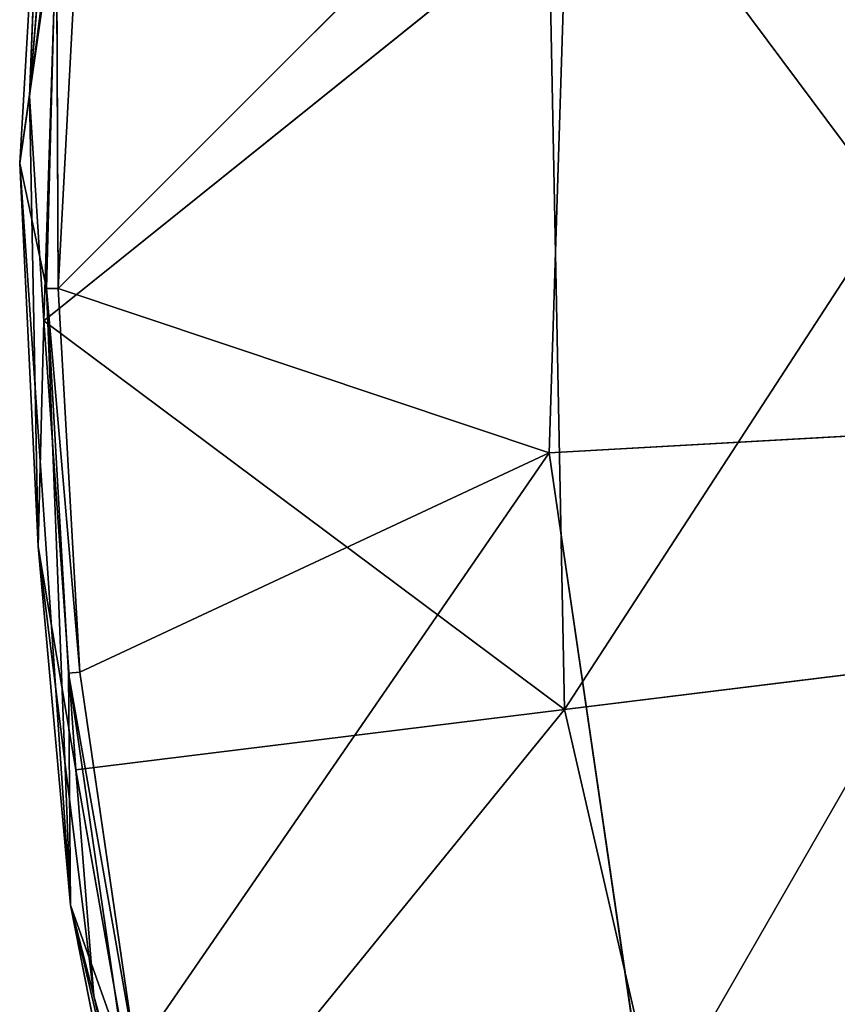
# Model space of a CAD drawing. Extents: x -0.03 to 0.94, y -0.23 to 1.08.
# Tile 20 of 256: x -0.03 to -0.0018, y -0.1046 to -0.0707. Entities that reach past the tile are written whole.
import ezdxf

# ---------------------------------------------------------------- set-up
doc = ezdxf.new("R2010")
doc.units = 0
doc.header["$LTSCALE"] = 0.0254
doc.layers.get('0').update_dxf_attribs({"color": 13, "linetype": 'CONTINUOUS'})

# ---------------------------------------------------------------- blocks, each defined once
blk = doc.blocks.new('SHELL_14')
at = {"color": 0}
for p, q in [((-0.108947, 0.008881, 0.131892), (-0.107676, 0.024211, 0.13189)), ((-0.108947, 0.008881, 0.131892), (-0.107676, 0.024211, 0.13189)), ((-0.107955, 0.002245, 0.133017), (-0.106901, 0.021918, 0.133017)), ((-0.107955, 0.002245, 0.133017), (-0.106901, 0.021918, 0.133017)), ((-0.090271, 0.019926, 0.144166), (-0.107955, 0.002245, 0.133017)), ((-0.090271, 0.019926, 0.144166), (-0.107955, 0.002245, 0.133017)), ((-0.090271, 0.019926, 0.144166), (-0.091006, -0.003435, 0.144166)), ((-0.090271, 0.019926, 0.144166), (-0.091006, -0.003435, 0.144166)), ((-0.108524, 0.0194, 0.11655), (-0.109282, 0.00657, 0.11655)), ((-0.108524, 0.0194, 0.11655), (-0.109282, 0.00657, 0.11655)), ((-0.108524, 0.0194, 0.11655), (-0.108947, 0.008881, 0.131892)), ((-0.108524, 0.0194, 0.11655), (-0.108947, 0.008881, 0.131892)), ((-0.107957, 0.016542, 0.1332), (-0.108947, 0.008881, 0.131892)), ((-0.107957, 0.016542, 0.1332), (-0.108947, 0.008881, 0.131892)), ((-0.107957, 0.016542, 0.1332), (-0.108446, 0.001132, 0.133199)), ((-0.107957, 0.016542, 0.1332), (-0.108446, 0.001132, 0.133199)), ((-0.109282, 0.00657, 0.11655), (-0.108016, 0.015448, 0.132218)), ((-0.109282, 0.00657, 0.11655), (-0.108016, 0.015448, 0.132218)), ((-0.108016, 0.015448, 0.132218), (-0.108351, 0.00224, 0.132438)), ((-0.108016, 0.015448, 0.132218), (-0.108351, 0.00224, 0.132438)), ((-0.107955, 0.002245, 0.133017), (-0.108016, 0.015448, 0.132218)), ((-0.107955, 0.002245, 0.133017), (-0.108016, 0.015448, 0.132218)), ((-0.091018, 0.015135, 0.144593), (-0.108446, 0.001132, 0.133199)), ((-0.091018, 0.015135, 0.144593), (-0.108446, 0.001132, 0.133199)), ((-0.090472, -0.012289, 0.144593), (-0.091018, 0.015135, 0.144593)), ((-0.090472, -0.012289, 0.144593), (-0.091018, 0.015135, 0.144593)), ((-0.108947, 0.008881, 0.131892), (-0.109282, 0.00657, 0.11655)), ((-0.108947, 0.008881, 0.131892), (-0.109282, 0.00657, 0.11655)), ((-0.108642, -0.006662, 0.131894), (-0.108947, 0.008881, 0.131892)), ((-0.108642, -0.006662, 0.131894), (-0.108947, 0.008881, 0.131892)), ((-0.108446, 0.001132, 0.133199), (-0.108947, 0.008881, 0.131892)), ((-0.108446, 0.001132, 0.133199), (-0.108947, 0.008881, 0.131892)), ((-0.107527, -0.019051, 0.11655), (-0.109282, 0.00657, 0.11655)), ((-0.109282, 0.00657, 0.11655), (-0.108351, 0.00224, 0.132438)), ((-0.107527, -0.019051, 0.11655), (-0.109282, 0.00657, 0.11655)), ((-0.108642, -0.006662, 0.131894), (-0.109282, 0.00657, 0.11655)), ((-0.109282, 0.00657, 0.11655), (-0.108351, 0.00224, 0.132438)), ((-0.108642, -0.006662, 0.131894), (-0.109282, 0.00657, 0.11655)), ((-0.107955, 0.002245, 0.133017), (-0.108351, 0.00224, 0.132438)), ((-0.107955, 0.002245, 0.133017), (-0.108351, 0.00224, 0.132438)), ((-0.108351, 0.00224, 0.132438), (-0.107527, -0.019051, 0.11655)), ((-0.108351, 0.00224, 0.132438), (-0.107527, -0.019051, 0.11655)), ((-0.108351, 0.00224, 0.132438), (-0.107602, -0.011042, 0.132438)), ((-0.108351, 0.00224, 0.132438), (-0.107602, -0.011042, 0.132438)), ((-0.107208, -0.011002, 0.133017), (-0.107955, 0.002245, 0.133017)), ((-0.107955, 0.002245, 0.133017), (-0.091006, -0.003435, 0.144166)), ((-0.107955, 0.002245, 0.133017), (-0.091006, -0.003435, 0.144166)), ((-0.107208, -0.011002, 0.133017), (-0.107955, 0.002245, 0.133017)), ((-0.108642, -0.006662, 0.131894), (-0.108446, 0.001132, 0.133199)), ((-0.108642, -0.006662, 0.131894), (-0.108446, 0.001132, 0.133199)), ((-0.108446, 0.001132, 0.133199), (-0.090472, -0.012289, 0.144593)), ((-0.108446, 0.001132, 0.133199), (-0.090472, -0.012289, 0.144593)), ((-0.108446, 0.001132, 0.133199), (-0.107341, -0.01437, 0.133199)), ((-0.108446, 0.001132, 0.133199), (-0.107341, -0.01437, 0.133199)), ((-0.091006, -0.003435, 0.144166), (-0.073589, -0.002453, 0.153871)), ((-0.091006, -0.003435, 0.144166), (-0.073589, -0.002453, 0.153871)), ((-0.107208, -0.011002, 0.133017), (-0.091006, -0.003435, 0.144166)), ((-0.107208, -0.011002, 0.133017), (-0.091006, -0.003435, 0.144166)), ((-0.087593, -0.026804, 0.144166), (-0.091006, -0.003435, 0.144166)), ((-0.087593, -0.026804, 0.144166), (-0.091006, -0.003435, 0.144166)), ((-0.107527, -0.019051, 0.11655), (-0.108642, -0.006662, 0.131894)), ((-0.106727, -0.022174, 0.131896), (-0.108642, -0.006662, 0.131894)), ((-0.107527, -0.019051, 0.11655), (-0.108642, -0.006662, 0.131894)), ((-0.106727, -0.022174, 0.131896), (-0.108642, -0.006662, 0.131894)), ((-0.107341, -0.01437, 0.133199), (-0.108642, -0.006662, 0.131894)), ((-0.107341, -0.01437, 0.133199), (-0.108642, -0.006662, 0.131894)), ((-0.090472, -0.012289, 0.144593), (-0.073125, -0.010148, 0.154317)), ((-0.090472, -0.012289, 0.144593), (-0.073125, -0.010148, 0.154317)), ((-0.107208, -0.011002, 0.133017), (-0.107602, -0.011042, 0.132438)), ((-0.107208, -0.011002, 0.133017), (-0.107602, -0.011042, 0.132438)), ((-0.107527, -0.019051, 0.11655), (-0.107602, -0.011042, 0.132438)), ((-0.107602, -0.011042, 0.132438), (-0.105674, -0.024248, 0.132438)), ((-0.107527, -0.019051, 0.11655), (-0.107602, -0.011042, 0.132438)), ((-0.107602, -0.011042, 0.132438), (-0.105674, -0.024248, 0.132438)), ((-0.105285, -0.024174, 0.133017), (-0.107208, -0.011002, 0.133017)), ((-0.105285, -0.024174, 0.133017), (-0.107208, -0.011002, 0.133017)), ((-0.107341, -0.01437, 0.133199), (-0.090472, -0.012289, 0.144593)), ((-0.107341, -0.01437, 0.133199), (-0.090472, -0.012289, 0.144593)), ((-0.104636, -0.029717, 0.133198), (-0.090472, -0.012289, 0.144593)), ((-0.104636, -0.029717, 0.133198), (-0.090472, -0.012289, 0.144593)), ((-0.090472, -0.012289, 0.144593), (-0.084289, -0.039161, 0.144593)), ((-0.090472, -0.012289, 0.144593), (-0.084289, -0.039161, 0.144593)), ((-0.107341, -0.01437, 0.133199), (-0.104636, -0.029717, 0.133198)), ((-0.106727, -0.022174, 0.131896), (-0.107341, -0.01437, 0.133199)), ((-0.107341, -0.01437, 0.133199), (-0.104636, -0.029717, 0.133198)), ((-0.106727, -0.022174, 0.131896), (-0.107341, -0.01437, 0.133199)), ((-0.106727, -0.022174, 0.131896), (-0.107527, -0.019051, 0.11655)), ((-0.107527, -0.019051, 0.11655), (-0.103221, -0.037405, 0.131898)), ((-0.105674, -0.024248, 0.132438), (-0.107527, -0.019051, 0.11655)), ((-0.106727, -0.022174, 0.131896), (-0.107527, -0.019051, 0.11655)), ((-0.105027, -0.031658, 0.11655), (-0.107527, -0.019051, 0.11655)), ((-0.105674, -0.024248, 0.132438), (-0.107527, -0.019051, 0.11655)), ((-0.105027, -0.031658, 0.11655), (-0.107527, -0.019051, 0.11655)), ((-0.107527, -0.019051, 0.11655), (-0.103221, -0.037405, 0.131898)), ((-0.103221, -0.037405, 0.131898), (-0.106727, -0.022174, 0.131896)), ((-0.106727, -0.022174, 0.131896), (-0.104636, -0.029717, 0.133198)), ((-0.103221, -0.037405, 0.131898), (-0.106727, -0.022174, 0.131896)), ((-0.106727, -0.022174, 0.131896), (-0.104636, -0.029717, 0.133198))]:
    blk.add_line(p, q, dxfattribs=at)
at = {"color": 8}
mesh = blk.add_polyface(dxfattribs=at)
corners = [(-0.107676, 0.024211, 0.13189), (-0.108524, 0.0194, 0.11655), (-0.108947, 0.008881, 0.131892)]
mesh.append_faces([[corners[k] for k in face] for face in [(0, 1, 2)]], dxfattribs={"color": 8})
mesh = blk.add_polyface(dxfattribs=at)
corners = [(-0.107676, 0.024211, 0.13189), (-0.108947, 0.008881, 0.131892), (-0.107957, 0.016542, 0.1332)]
mesh.append_faces([[corners[k] for k in face] for face in [(0, 1, 2)]], dxfattribs={"color": 8})
mesh = blk.add_polyface(dxfattribs=at)
corners = [(-0.106901, 0.021918, 0.133017), (-0.107955, 0.002245, 0.133017), (-0.108016, 0.015448, 0.132218)]
mesh.append_faces([[corners[k] for k in face] for face in [(0, 1, 2)]], dxfattribs={"color": 8})
mesh = blk.add_polyface(dxfattribs=at)
corners = [(-0.090271, 0.019926, 0.144166), (-0.107955, 0.002245, 0.133017), (-0.106901, 0.021918, 0.133017)]
mesh.append_faces([[corners[k] for k in face] for face in [(0, 1, 2)]], dxfattribs={"color": 8})
mesh = blk.add_polyface(dxfattribs=at)
corners = [(-0.090271, 0.019926, 0.144166), (-0.091006, -0.003435, 0.144166), (-0.107955, 0.002245, 0.133017)]
mesh.append_faces([[corners[k] for k in face] for face in [(0, 1, 2)]], dxfattribs={"color": 8})
mesh = blk.add_polyface(dxfattribs=at)
corners = [(-0.090271, 0.019926, 0.144166), (-0.073589, -0.002453, 0.153871), (-0.091006, -0.003435, 0.144166), (-0.072951, 0.017851, 0.153871)]
mesh.append_faces([[corners[k] for k in face] for face in [(0, 1, 2), (1, 0, 3)]], dxfattribs={"vtx0": -1, "color": 8})
mesh = blk.add_polyface(dxfattribs=at)
corners = [(-0.108524, 0.0194, 0.11655), (-0.109282, 0.00657, 0.11655), (-0.108947, 0.008881, 0.131892)]
mesh.append_faces([[corners[k] for k in face] for face in [(0, 1, 2)]], dxfattribs={"color": 8})
mesh = blk.add_polyface(dxfattribs=at)
corners = [(-0.108524, 0.0194, 0.11655), (-0.108016, 0.015448, 0.132218), (-0.109282, 0.00657, 0.11655)]
mesh.append_faces([[corners[k] for k in face] for face in [(0, 1, 2)]], dxfattribs={"color": 8})
mesh = blk.add_polyface(dxfattribs=at)
corners = [(-0.107957, 0.016542, 0.1332), (-0.108947, 0.008881, 0.131892), (-0.108446, 0.001132, 0.133199)]
mesh.append_faces([[corners[k] for k in face] for face in [(0, 1, 2)]], dxfattribs={"color": 8})
mesh = blk.add_polyface(dxfattribs=at)
corners = [(-0.091018, 0.015135, 0.144593), (-0.107957, 0.016542, 0.1332), (-0.108446, 0.001132, 0.133199)]
mesh.append_faces([[corners[k] for k in face] for face in [(0, 1, 2)]], dxfattribs={"color": 8})
mesh = blk.add_polyface(dxfattribs=at)
corners = [(-0.108016, 0.015448, 0.132218), (-0.108351, 0.00224, 0.132438), (-0.109282, 0.00657, 0.11655)]
mesh.append_faces([[corners[k] for k in face] for face in [(0, 1, 2)]], dxfattribs={"color": 8})
mesh = blk.add_polyface(dxfattribs=at)
corners = [(-0.108016, 0.015448, 0.132218), (-0.107955, 0.002245, 0.133017), (-0.108351, 0.00224, 0.132438)]
mesh.append_faces([[corners[k] for k in face] for face in [(0, 1, 2)]], dxfattribs={"color": 8})
mesh = blk.add_polyface(dxfattribs=at)
corners = [(-0.090472, -0.012289, 0.144593), (-0.091018, 0.015135, 0.144593), (-0.108446, 0.001132, 0.133199)]
mesh.append_faces([[corners[k] for k in face] for face in [(0, 1, 2)]], dxfattribs={"color": 8})
mesh = blk.add_polyface(dxfattribs=at)
corners = [(-0.090472, -0.012289, 0.144593), (-0.0736, 0.013687, 0.154317), (-0.091018, 0.015135, 0.144593), (-0.073125, -0.010148, 0.154317)]
mesh.append_faces([[corners[k] for k in face] for face in [(0, 1, 2), (1, 0, 3)]], dxfattribs={"vtx0": -1, "color": 8})
mesh = blk.add_polyface(dxfattribs=at)
corners = [(-0.108947, 0.008881, 0.131892), (-0.109282, 0.00657, 0.11655), (-0.108642, -0.006662, 0.131894)]
mesh.append_faces([[corners[k] for k in face] for face in [(0, 1, 2)]], dxfattribs={"color": 8})
mesh = blk.add_polyface(dxfattribs=at)
corners = [(-0.108947, 0.008881, 0.131892), (-0.108642, -0.006662, 0.131894), (-0.108446, 0.001132, 0.133199)]
mesh.append_faces([[corners[k] for k in face] for face in [(0, 1, 2)]], dxfattribs={"color": 8})
mesh = blk.add_polyface(dxfattribs=at)
corners = [(-0.109282, 0.00657, 0.11655), (-0.108351, 0.00224, 0.132438), (-0.107527, -0.019051, 0.11655)]
mesh.append_faces([[corners[k] for k in face] for face in [(0, 1, 2)]], dxfattribs={"color": 8})
mesh = blk.add_polyface(dxfattribs=at)
corners = [(-0.109282, 0.00657, 0.11655), (-0.107527, -0.019051, 0.11655), (-0.108642, -0.006662, 0.131894)]
mesh.append_faces([[corners[k] for k in face] for face in [(0, 1, 2)]], dxfattribs={"color": 8})
mesh = blk.add_polyface(dxfattribs=at)
corners = [(-0.108351, 0.00224, 0.132438), (-0.107208, -0.011002, 0.133017), (-0.107602, -0.011042, 0.132438), (-0.107955, 0.002245, 0.133017)]
mesh.append_faces([[corners[k] for k in face] for face in [(0, 1, 2), (1, 0, 3)]], dxfattribs={"vtx0": -1, "color": 8})
mesh = blk.add_polyface(dxfattribs=at)
corners = [(-0.108351, 0.00224, 0.132438), (-0.107602, -0.011042, 0.132438), (-0.107527, -0.019051, 0.11655)]
mesh.append_faces([[corners[k] for k in face] for face in [(0, 1, 2)]], dxfattribs={"color": 8})
mesh = blk.add_polyface(dxfattribs=at)
corners = [(-0.091006, -0.003435, 0.144166), (-0.107208, -0.011002, 0.133017), (-0.107955, 0.002245, 0.133017)]
mesh.append_faces([[corners[k] for k in face] for face in [(0, 1, 2)]], dxfattribs={"color": 8})
mesh = blk.add_polyface(dxfattribs=at)
corners = [(-0.108446, 0.001132, 0.133199), (-0.108642, -0.006662, 0.131894), (-0.107341, -0.01437, 0.133199)]
mesh.append_faces([[corners[k] for k in face] for face in [(0, 1, 2)]], dxfattribs={"color": 8})
mesh = blk.add_polyface(dxfattribs=at)
corners = [(-0.090472, -0.012289, 0.144593), (-0.108446, 0.001132, 0.133199), (-0.107341, -0.01437, 0.133199)]
mesh.append_faces([[corners[k] for k in face] for face in [(0, 1, 2)]], dxfattribs={"color": 8})
mesh = blk.add_polyface(dxfattribs=at)
corners = [(-0.073589, -0.002453, 0.153871), (-0.087593, -0.026804, 0.144166), (-0.091006, -0.003435, 0.144166), (-0.070623, -0.022765, 0.153871)]
mesh.append_faces([[corners[k] for k in face] for face in [(0, 1, 2), (1, 0, 3)]], dxfattribs={"vtx0": -1, "color": 8})
mesh = blk.add_polyface(dxfattribs=at)
corners = [(-0.091006, -0.003435, 0.144166), (-0.105285, -0.024174, 0.133017), (-0.107208, -0.011002, 0.133017), (-0.087593, -0.026804, 0.144166)]
mesh.append_faces([[corners[k] for k in face] for face in [(0, 1, 2), (1, 0, 3)]], dxfattribs={"vtx0": -1, "color": 8})
mesh = blk.add_polyface(dxfattribs=at)
corners = [(-0.108642, -0.006662, 0.131894), (-0.107527, -0.019051, 0.11655), (-0.106727, -0.022174, 0.131896)]
mesh.append_faces([[corners[k] for k in face] for face in [(0, 1, 2)]], dxfattribs={"color": 8})
mesh = blk.add_polyface(dxfattribs=at)
corners = [(-0.108642, -0.006662, 0.131894), (-0.106727, -0.022174, 0.131896), (-0.107341, -0.01437, 0.133199)]
mesh.append_faces([[corners[k] for k in face] for face in [(0, 1, 2)]], dxfattribs={"color": 8})
mesh = blk.add_polyface(dxfattribs=at)
corners = [(-0.084289, -0.039161, 0.144593), (-0.073125, -0.010148, 0.154317), (-0.090472, -0.012289, 0.144593), (-0.067751, -0.033505, 0.154317)]
mesh.append_faces([[corners[k] for k in face] for face in [(0, 1, 2), (1, 0, 3)]], dxfattribs={"vtx0": -1, "color": 8})
mesh = blk.add_polyface(dxfattribs=at)
corners = [(-0.107602, -0.011042, 0.132438), (-0.105285, -0.024174, 0.133017), (-0.105674, -0.024248, 0.132438), (-0.107208, -0.011002, 0.133017)]
mesh.append_faces([[corners[k] for k in face] for face in [(0, 1, 2), (1, 0, 3)]], dxfattribs={"vtx0": -1, "color": 8})
mesh = blk.add_polyface(dxfattribs=at)
corners = [(-0.107602, -0.011042, 0.132438), (-0.105674, -0.024248, 0.132438), (-0.107527, -0.019051, 0.11655)]
mesh.append_faces([[corners[k] for k in face] for face in [(0, 1, 2)]], dxfattribs={"color": 8})
mesh = blk.add_polyface(dxfattribs=at)
corners = [(-0.090472, -0.012289, 0.144593), (-0.107341, -0.01437, 0.133199), (-0.104636, -0.029717, 0.133198)]
mesh.append_faces([[corners[k] for k in face] for face in [(0, 1, 2)]], dxfattribs={"color": 8})
mesh = blk.add_polyface(dxfattribs=at)
corners = [(-0.084289, -0.039161, 0.144593), (-0.090472, -0.012289, 0.144593), (-0.104636, -0.029717, 0.133198)]
mesh.append_faces([[corners[k] for k in face] for face in [(0, 1, 2)]], dxfattribs={"color": 8})
mesh = blk.add_polyface(dxfattribs=at)
corners = [(-0.107341, -0.01437, 0.133199), (-0.106727, -0.022174, 0.131896), (-0.104636, -0.029717, 0.133198)]
mesh.append_faces([[corners[k] for k in face] for face in [(0, 1, 2)]], dxfattribs={"color": 8})
mesh = blk.add_polyface(dxfattribs=at)
corners = [(-0.107527, -0.019051, 0.11655), (-0.103221, -0.037405, 0.131898), (-0.106727, -0.022174, 0.131896)]
mesh.append_faces([[corners[k] for k in face] for face in [(0, 1, 2)]], dxfattribs={"color": 8})
mesh = blk.add_polyface(dxfattribs=at)
corners = [(-0.107527, -0.019051, 0.11655), (-0.105674, -0.024248, 0.132438), (-0.105027, -0.031658, 0.11655)]
mesh.append_faces([[corners[k] for k in face] for face in [(0, 1, 2)]], dxfattribs={"color": 8})
mesh = blk.add_polyface(dxfattribs=at)
corners = [(-0.107527, -0.019051, 0.11655), (-0.105027, -0.031658, 0.11655), (-0.103221, -0.037405, 0.131898)]
mesh.append_faces([[corners[k] for k in face] for face in [(0, 1, 2)]], dxfattribs={"color": 8})
mesh = blk.add_polyface(dxfattribs=at)
corners = [(-0.106727, -0.022174, 0.131896), (-0.103221, -0.037405, 0.131898), (-0.104636, -0.029717, 0.133198)]
mesh.append_faces([[corners[k] for k in face] for face in [(0, 1, 2)]], dxfattribs={"color": 8})
blk = doc.blocks.new('SKP8CDB')
at = {"color": 0}
blk.add_blockref('SHELL_14', (0, 0), dxfattribs=at)

msp = doc.modelspace()

# ---------------------------------------------------------------- block references
at = {"color": 0}
msp.add_blockref('SKP8CDB', (0.079288, -0.08218), dxfattribs=at)

doc.saveas('drawing.dxf')
